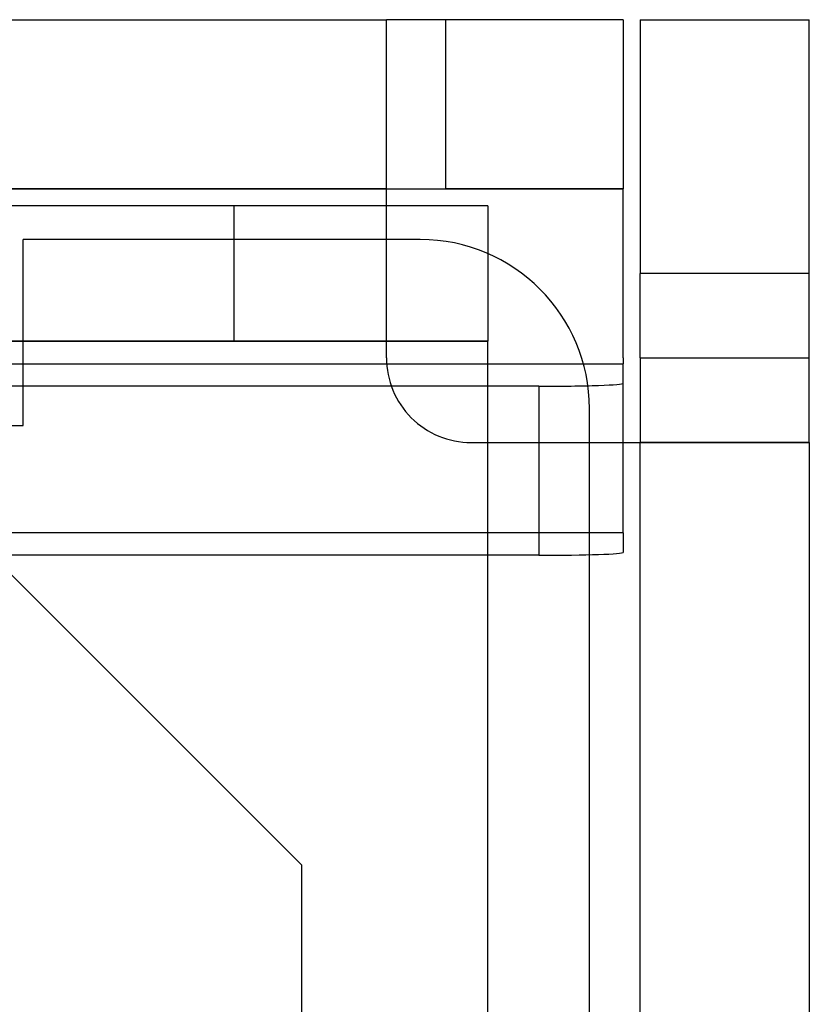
# Model space of a CAD drawing. Header units: millimetres. Extents: x -93 to 0, y 0 to 191.
# Tile 150 of 150: x -4.67 to 0, y 184.18 to 190. Entities that reach past the tile are written whole.
import ezdxf

# ---------------------------------------------------------------- set-up
doc = ezdxf.new("R2010")
doc.units = ezdxf.units.MM
doc.layers.add('MAIN-1', color=7, linetype='Continuous')
doc.layers.add('MAIN-2', color=7, linetype='Continuous')

msp = doc.modelspace()

# ---------------------------------------------------------------- linework, layer by layer
at = {"layer": 'MAIN-1'}
for p, q in [((-90.5, 190), (-2.5, 190)), ((-2.15, 190), (-2.5, 190)), ((-2.5, 189), (-2.5, 190)), ((-2.15, 189), (-2.15, 190)), ((-1.1, 190), (-2.15, 190)), ((-1.1, 190), (-1.1, 189)), ((-1, 190), (-1, 188.5)), ((-1, 190), (0, 190)), ((0, 188.5), (0, 190)), ((-2.5, 189), (-90.5, 189)), ((-2.5, 188), (-2.5, 189)), ((-2.5, 189), (-2.15, 189)), ((-1.1, 189), (-2.15, 189)), ((-1.1, 188), (-1.1, 189)), ((-2.3, 188.7), (-2.5, 188.7)), ((-1, 188), (-1, 188.5)), ((0, 188.5), (-1, 188.5)), ((0, 188), (0, 188.5)), ((-1.1, 188), (-1.1, 187.9651)), ((-1, 188), (0, 188)), ((-1, 188), (-1, 187.5)), ((0, 187.5), (0, 188)), ((-1.3358, 187.9651), (-1.1, 187.9651)), ((-1.1, 187.5), (-1.1, 187.9651)), ((-1.3, 187.5), (-1.3, 187.7)), ((-2, 187.5), (-1, 187.5)), ((-1, 0), (-1, 187.5)), ((0, 187.5), (-1, 187.5)), ((0, 187.5), (0, 0))]:
    msp.add_line(p, q, dxfattribs=at)
for centre, radius, start, end in [((-2.3, 187.7), 1, 0, 89.99998), ((-2, 188), 0.5, 180.00002, 270.00002)]:
    msp.add_arc(centre, radius, start, end, dxfattribs=at)
at = {"layer": 'MAIN-2'}
for p, q in [((-2.5, 190), (-2.5, 190)), ((-1.1, 190), (-1.1, 190)), ((-1, 190), (-1, 190)), ((0, 190), (0, 190)), ((-2.5, 189), (-90.5, 189)), ((-10.1, 189), (-1.1, 189)), ((-2.5, 189), (-2.5, 189)), ((-2.5, 189), (-2.5, 189)), ((-1.1, 189), (-1.1, 189)), ((-1.1, 189), (-1.1, 189)), ((-3.4, 188.9), (-89.6, 188.9)), ((-1.9, 188.9), (-3.4, 188.9)), ((-3.4, 188.1), (-3.4, 188.9)), ((-1.9, 188.9), (-1.9, 188.9)), ((-1.9, 188.9), (-1.9, 188.1)), ((-2.5, 188.7), (-4.6475, 188.7)), ((-4.6475, 187.6), (-4.6475, 188.7)), ((-4.6475, 188.7), (-4.6475, 188.7)), ((-2.3, 188.7), (-2.3, 188.7)), ((-91.1, 188.1), (-1.9, 188.1)), ((-3.4, 188.1), (-89.6, 188.1)), ((-1.9, 188.1), (-3.4, 188.1)), ((-1.9, 188.1), (-1.9, 188.1)), ((-1.9, 188.1), (-1.9, 188.1)), ((-1.9, 183.1), (-1.9, 188.1)), ((-2.5, 188), (-2.5, 188)), ((-1.1, 188), (-1.1, 188)), ((-10.1, 187.9651), (-1.1, 187.9651)), ((-10.1, 187.9651), (-1.3358, 187.9651)), ((-1.1, 187.9651), (-1.1, 187.9651)), ((-1.6, 187.8325), (-9.6, 187.8325)), ((-1.6, 187.8325), (-1.6, 186.8331)), ((-1.3, 187.7), (-1.3, 187.7)), ((-10.5525, 187.6), (-4.6475, 187.6)), ((-4.6475, 187.6), (-4.6475, 187.6)), ((-2, 187.5), (-2, 187.5)), ((-1.3, 173.45), (-1.3, 187.5)), ((-1.1, 186.9657), (-1.1, 187.5)), ((-1, 0), (-1, 187.5)), ((-1, 187.5), (-1, 187.5)), ((-1, 187.5), (-1, 187.5)), ((-1, 187.5), (0, 187.5)), ((0, 187.5), (0, 187.5)), ((-5, 187), (-3, 185)), ((-1.1, 186.9657), (-10.1, 186.9657)), ((-1.1, 186.9657), (-1.1, 186.8505)), ((-1.6, 186.8331), (-9.6, 186.8331)), ((-3, 2.2), (-3, 185)), ((-3, 185), (-3, 185))]:
    msp.add_line(p, q, dxfattribs=at)
for centre, major_axis, start_param, end_param in [((-1.6, 187.8499), (-0.5, 0), 1.570796, 3.141593), ((-1.6, 186.8505), (0.5, 0), -1.570796, 0)]:
    msp.add_ellipse(centre, major_axis=major_axis, ratio=0.034899, start_param=start_param, end_param=end_param, dxfattribs=at)

doc.saveas('drawing.dxf')
